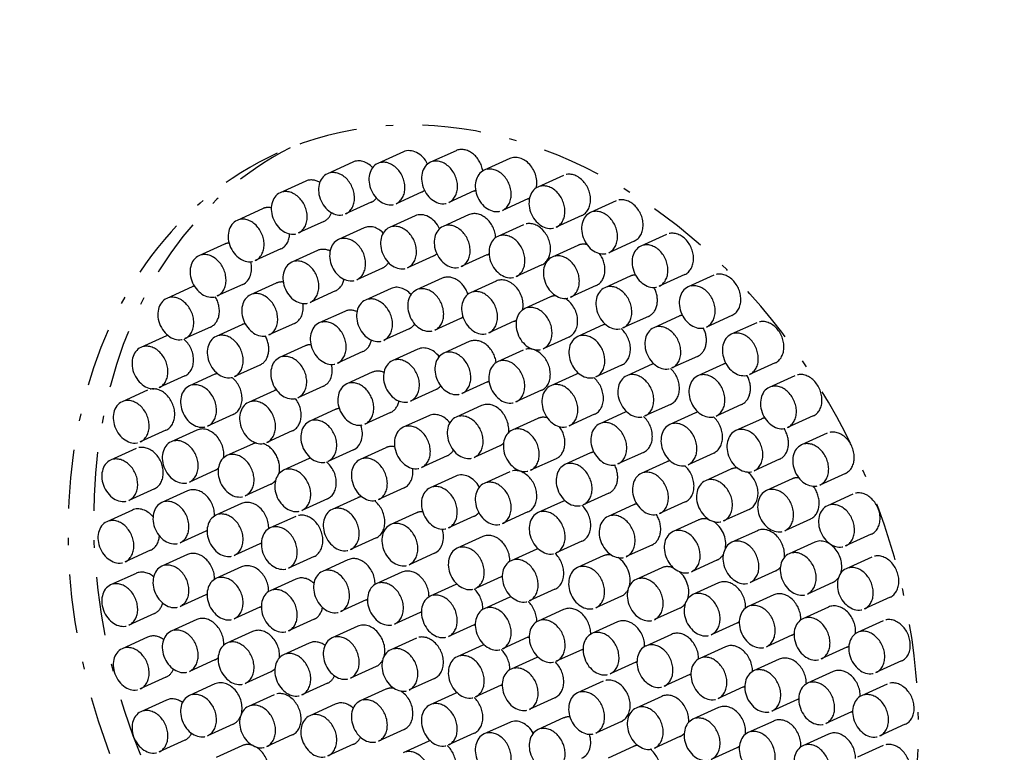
# Model space of a CAD drawing. Extents: x -4471 to 629, y 1975 to 5538.
# Tile 35 of 41: x -1056 to -989, y 4083 to 4133. Entities that reach past the tile are written whole.
import ezdxf

# ---------------------------------------------------------------- set-up
doc = ezdxf.new("R2010")
doc.units = 0
doc.header["$MEASUREMENT"] = 0
doc.linetypes.add('DASHDOT', pattern=[8.5, 4, -2, 0.5, -2])
doc.layers.get('0').update_dxf_attribs({"linetype": 'CONTINUOUS'})
doc.layers.add('LE_MIDDLE', color=7, linetype='CONTINUOUS')

msp = doc.modelspace()

# ---------------------------------------------------------------- linework, layer by layer
for p, q in [((-1029.589, 4123.797), (-1031.329, 4123.006)), ((-1026.011, 4123.876), (-1027.752, 4123.085)), ((-1022.36, 4123.337), (-1024.1, 4122.547)), ((-1033.019, 4123.101), (-1034.759, 4122.31)), ((-1018.709, 4122.192), (-1020.449, 4121.401)), ((-1036.232, 4121.804), (-1037.972, 4121.013)), ((-1028.347, 4121.065), (-1030.088, 4120.274)), ((-1024.77, 4121.145), (-1026.511, 4120.354)), ((-1031.777, 4120.37), (-1033.518, 4119.579)), ((-1021.119, 4120.606), (-1022.859, 4119.815)), ((-1015.131, 4120.464), (-1016.872, 4119.673)), ((-1039.162, 4119.931), (-1040.903, 4119.14)), ((-1028.8, 4119.445), (-1030.54, 4118.654)), ((-1025.153, 4119.517), (-1026.894, 4118.726)), ((-1017.467, 4119.461), (-1019.208, 4118.67)), ((-1034.99, 4119.073), (-1036.731, 4118.282)), ((-1021.427, 4118.842), (-1023.167, 4118.051)), ((-1032.261, 4118.627), (-1034.001, 4117.836)), ((-1011.702, 4118.187), (-1013.442, 4117.396)), ((-1041.751, 4117.521), (-1043.491, 4116.73)), ((-1017.727, 4117.438), (-1019.467, 4116.647)), ((-1013.89, 4117.733), (-1015.631, 4116.942)), ((-1037.921, 4117.2), (-1039.661, 4116.409)), ((-1035.437, 4117.087), (-1037.178, 4116.296)), ((-1027.559, 4116.713), (-1029.299, 4115.922)), ((-1023.912, 4116.786), (-1025.653, 4115.995)), ((-1020.185, 4116.11), (-1021.926, 4115.319)), ((-1031.02, 4115.896), (-1032.76, 4115.105)), ((-1014.16, 4115.347), (-1015.901, 4114.556)), ((-1010.46, 4115.456), (-1012.201, 4114.665)), ((-1008.489, 4115.408), (-1010.229, 4114.617)), ((-1040.509, 4114.79), (-1042.25, 4113.999)), ((-1038.237, 4114.87), (-1039.978, 4114.079)), ((-1026.954, 4115.201), (-1028.694, 4114.41)), ((-1023.288, 4115.009), (-1025.029, 4114.218)), ((-1016.486, 4114.707), (-1018.226, 4113.916)), ((-1043.945, 4114.623), (-1045.685, 4113.832)), ((-1034.196, 4114.356), (-1035.936, 4113.565)), ((-1030.431, 4114.507), (-1032.171, 4113.716)), ((-1019.585, 4113.937), (-1021.325, 4113.146)), ((-1033.578, 4112.954), (-1035.318, 4112.163)), ((-1012.919, 4112.616), (-1014.659, 4111.825)), ((-1010.829, 4112.629), (-1012.57, 4111.838)), ((-1007.247, 4112.677), (-1008.988, 4111.886)), ((-1040.581, 4112.039), (-1042.321, 4111.248)), ((-1036.996, 4112.139), (-1038.737, 4111.348)), ((-1025.713, 4112.47), (-1027.453, 4111.679)), ((-1022.047, 4112.277), (-1023.787, 4111.486)), ((-1015.995, 4112.029), (-1017.735, 4111.238)), ((-1005.558, 4112.184), (-1007.298, 4111.393)), ((-1045.699, 4111.295), (-1047.439, 4110.504)), ((-1042.703, 4111.891), (-1044.444, 4111.1)), ((-1029.19, 4111.776), (-1030.93, 4110.985)), ((-1036.266, 4110.606), (-1038.006, 4109.815)), ((-1025.107, 4110.896), (-1026.848, 4110.105)), ((-1018.344, 4111.205), (-1020.084, 4110.415)), ((-1032.337, 4110.223), (-1034.077, 4109.432)), ((-1028.603, 4110.382), (-1030.343, 4109.591)), ((-1021.439, 4110.318), (-1023.18, 4109.527)), ((-1039.34, 4109.308), (-1041.08, 4108.517)), ((-1014.754, 4109.298), (-1016.494, 4108.507)), ((-1012.666, 4109.365), (-1014.406, 4108.574)), ((-1009.588, 4109.897), (-1011.329, 4109.106)), ((-1007.83, 4109.361), (-1009.571, 4108.57)), ((-1004.317, 4109.453), (-1006.057, 4108.662)), ((-1042.4, 4108.676), (-1044.14, 4107.885)), ((-1031.706, 4108.81), (-1033.446, 4108.019)), ((-1017.829, 4108.686), (-1019.57, 4107.895)), ((-1044.458, 4108.564), (-1046.198, 4107.773)), ((-1023.866, 4108.165), (-1025.607, 4107.374)), ((-1002.969, 4108.581), (-1004.71, 4107.79)), ((-1046.978, 4107.605), (-1048.719, 4106.814)), ((-1038.384, 4107.559), (-1040.124, 4106.768)), ((-1035.024, 4107.875), (-1036.765, 4107.084)), ((-1027.361, 4107.651), (-1029.102, 4106.86)), ((-1020.198, 4107.587), (-1021.939, 4106.796)), ((-1011.425, 4106.634), (-1013.165, 4105.843)), ((-1006.589, 4106.629), (-1008.33, 4105.839)), ((-1041.159, 4105.944), (-1042.899, 4105.154)), ((-1034.221, 4106.278), (-1035.962, 4105.487)), ((-1030.464, 4106.079), (-1032.205, 4105.288)), ((-1024.269, 4106.553), (-1026.01, 4105.762)), ((-1016.588, 4105.955), (-1018.329, 4105.164)), ((-1014.504, 4106.102), (-1016.244, 4105.311)), ((-1009.734, 4106.052), (-1011.474, 4105.261)), ((-1027.858, 4105.863), (-1029.598, 4105.072)), ((-1020.451, 4105.672), (-1022.191, 4104.881)), ((-1005.249, 4105.637), (-1006.99, 4104.847)), ((-1001.728, 4105.849), (-1003.469, 4105.059)), ((-1045.737, 4104.874), (-1047.477, 4104.083)), ((-1043.643, 4104.877), (-1045.383, 4104.086)), ((-1037.143, 4104.828), (-1038.883, 4104.037)), ((-1000.776, 4104.671), (-1002.516, 4103.88)), ((-1039.846, 4103.937), (-1041.587, 4103.147)), ((-1047.756, 4103.629), (-1049.497, 4102.839)), ((-1032.98, 4103.547), (-1034.721, 4102.756)), ((-1030.784, 4103.686), (-1032.524, 4102.895)), ((-1023.028, 4103.821), (-1024.769, 4103.03)), ((-1016.862, 4103.328), (-1018.602, 4102.537)), ((-1013.263, 4103.371), (-1015.003, 4102.58)), ((-1008.492, 4103.321), (-1010.233, 4102.53)), ((-1035.992, 4102.945), (-1037.732, 4102.154)), ((-1026.617, 4103.131), (-1028.357, 4102.341)), ((-1019.209, 4102.941), (-1020.95, 4102.15)), ((-1011.672, 4102.728), (-1013.413, 4101.937)), ((-1004.008, 4102.906), (-1005.749, 4102.115)), ((-1042.401, 4102.145), (-1044.142, 4101.355)), ((-1022.36, 4102.049), (-1024.1, 4101.258)), ((-1007.318, 4102.227), (-1009.058, 4101.436)), ((-999.534, 4101.939), (-1001.275, 4101.149)), ((-1026.025, 4101.753), (-1027.766, 4100.962)), ((-1003.161, 4101.566), (-1004.901, 4100.775)), ((-1046.515, 4100.898), (-1048.256, 4100.107)), ((-1044.273, 4100.751), (-1046.013, 4099.96)), ((-1038.605, 4101.206), (-1040.346, 4100.415)), ((-1029.542, 4100.954), (-1031.283, 4100.163)), ((-1015.621, 4100.596), (-1017.361, 4099.806)), ((-1034.751, 4100.214), (-1036.491, 4099.423)), ((-1032.693, 4100.284), (-1034.433, 4099.493)), ((-1018.695, 4100.063), (-1020.435, 4099.272)), ((-1010.431, 4099.997), (-1012.172, 4099.206)), ((-999.021, 4100.534), (-1000.762, 4099.743)), ((-1048.018, 4099.448), (-1049.758, 4098.657)), ((-1040.593, 4099.89), (-1042.333, 4099.099)), ((-1028.709, 4099.254), (-1030.449, 4098.464)), ((-1021.119, 4099.317), (-1022.859, 4098.527)), ((-1013.937, 4099.802), (-1015.677, 4099.011)), ((-1006.077, 4099.496), (-1007.817, 4098.705)), ((-1036.906, 4099.021), (-1038.646, 4098.23)), ((-1024.784, 4099.022), (-1026.525, 4098.231)), ((-1009.512, 4098.776), (-1011.253, 4097.985)), ((-1001.919, 4098.835), (-1003.66, 4098.044)), ((-1043.032, 4098.02), (-1044.772, 4097.229)), ((-1005.519, 4098.046), (-1007.259, 4097.255)), ((-1031.452, 4097.553), (-1033.192, 4096.762)), ((-1024.193, 4097.643), (-1025.933, 4096.852)), ((-1017.453, 4097.332), (-1019.194, 4096.541)), ((-1001.624, 4097.263), (-1003.365, 4096.472)), ((-997.78, 4097.803), (-999.52, 4097.012)), ((-1046.776, 4096.717), (-1048.517, 4095.926)), ((-1039.352, 4097.159), (-1041.092, 4096.368)), ((-1020.527, 4096.798), (-1022.268, 4096.007)), ((-1012.695, 4097.071), (-1014.436, 4096.28)), ((-1044.273, 4096.418), (-1046.013, 4095.627)), ((-1035.665, 4096.29), (-1037.405, 4095.499)), ((-1033.356, 4096.068), (-1035.097, 4095.277)), ((-1027.467, 4096.523), (-1029.208, 4095.732)), ((-1016.011, 4096.327), (-1017.752, 4095.536)), ((-1008.271, 4096.045), (-1010.011, 4095.254)), ((-997.742, 4096.255), (-999.482, 4095.464)), ((-1040.593, 4095.583), (-1042.333, 4094.792)), ((-1029.691, 4095.223), (-1031.431, 4094.432)), ((-1012.027, 4095.52), (-1013.768, 4094.729)), ((-1004.277, 4095.315), (-1006.018, 4094.524)), ((-1047.756, 4095.146), (-1049.497, 4094.355)), ((-1036.906, 4094.752), (-1038.646, 4093.961)), ((-1022.952, 4094.912), (-1024.692, 4094.121)), ((-1026.025, 4094.378), (-1027.766, 4093.587)), ((-1019.286, 4094.067), (-1021.027, 4093.276)), ((-1008.159, 4094.495), (-1009.9, 4093.704)), ((-1000.383, 4094.532), (-1002.123, 4093.741)), ((-1043.032, 4093.687), (-1044.772, 4092.896)), ((-1032.115, 4093.337), (-1033.855, 4092.546)), ((-1022.36, 4093.533), (-1024.1, 4092.742)), ((-1014.77, 4093.596), (-1016.511, 4092.805)), ((-1004.408, 4093.68), (-1006.149, 4092.889)), ((-996.501, 4093.524), (-998.241, 4092.733)), ((-1039.352, 4092.852), (-1041.092, 4092.061)), ((-1018.695, 4092.688), (-1020.435, 4091.897)), ((-1010.786, 4092.789), (-1012.526, 4091.998)), ((-1000.684, 4092.854), (-1002.425, 4092.063)), ((-1046.515, 4092.415), (-1048.256, 4091.624)), ((-1043.643, 4092.002), (-1045.383, 4091.211)), ((-1035.665, 4092.021), (-1037.405, 4091.23)), ((-1028.45, 4092.492), (-1030.19, 4091.701)), ((-996.964, 4091.92), (-998.704, 4091.129)), ((-1039.846, 4091.191), (-1041.587, 4090.4)), ((-1032.693, 4091.547), (-1034.433, 4090.756)), ((-1024.784, 4091.647), (-1026.525, 4090.856)), ((-1015.029, 4091.843), (-1016.77, 4091.052)), ((-1006.918, 4091.764), (-1008.658, 4090.973)), ((-1046.978, 4090.812), (-1048.719, 4090.021)), ((-1028.709, 4090.739), (-1030.449, 4089.948)), ((-1021.119, 4090.802), (-1022.859, 4090.011)), ((-1011.364, 4090.998), (-1013.104, 4090.207)), ((-1003.167, 4090.949), (-1004.908, 4090.158)), ((-1035.992, 4090.406), (-1037.732, 4089.615)), ((-1024.193, 4090.268), (-1025.933, 4089.477)), ((-1017.453, 4089.957), (-1019.194, 4089.166)), ((-1007.699, 4090.153), (-1009.439, 4089.362)), ((-999.443, 4090.122), (-1001.183, 4089.331)), ((-1042.401, 4089.271), (-1044.142, 4088.48)), ((-1020.527, 4089.423), (-1022.268, 4088.632)), ((-1004.033, 4089.308), (-1005.774, 4088.517)), ((-995.723, 4089.189), (-997.463, 4088.398)), ((-1031.452, 4088.815), (-1033.192, 4088.024)), ((-1013.788, 4089.112), (-1015.529, 4088.321)), ((-1045.737, 4088.08), (-1047.477, 4087.29)), ((-1038.605, 4088.46), (-1040.346, 4087.669)), ((-1027.467, 4088.008), (-1029.208, 4087.217)), ((-1010.123, 4088.267), (-1011.863, 4087.476)), ((-1000.368, 4088.463), (-1002.108, 4087.672)), ((-1042.4, 4087.63), (-1044.14, 4086.839)), ((-1034.751, 4087.675), (-1036.491, 4086.884)), ((-1030.784, 4087.265), (-1032.524, 4086.474)), ((-1022.952, 4087.537), (-1024.692, 4086.746)), ((-1016.011, 4087.812), (-1017.752, 4087.021)), ((-1006.457, 4087.422), (-1008.198, 4086.631)), ((-996.703, 4087.618), (-998.443, 4086.827)), ((-1045.699, 4086.532), (-1047.439, 4085.742)), ((-1038.384, 4086.896), (-1040.124, 4086.105)), ((-1026.025, 4087.004), (-1027.766, 4086.213)), ((-1019.286, 4086.692), (-1021.027, 4085.901)), ((-1012.027, 4086.782), (-1013.768, 4085.991)), ((-1002.792, 4086.577), (-1004.532, 4085.786)), ((-1034.221, 4086.257), (-1035.962, 4085.466)), ((-1008.159, 4086.024), (-1009.9, 4085.233)), ((-1018.695, 4085.314), (-1020.435, 4084.523)), ((-999.127, 4085.732), (-1000.867, 4084.941)), ((-1041.159, 4084.899), (-1042.899, 4084.108)), ((-1029.542, 4084.533), (-1031.283, 4083.742)), ((-1022.36, 4085.018), (-1024.1, 4084.227)), ((-1014.77, 4085.081), (-1016.511, 4084.29)), ((-1004.408, 4085.109), (-1006.149, 4084.318)), ((-995.461, 4084.887), (-997.202, 4084.096)), ((-1037.143, 4084.165), (-1038.883, 4083.374)), ((-1024.784, 4084.272), (-1026.525, 4083.481)), ((-1010.786, 4084.051), (-1012.526, 4083.26)), ((-1000.684, 4084.219), (-1002.425, 4083.428)), ((-1044.458, 4083.801), (-1046.198, 4083.01)), ((-1040.581, 4083.428), (-1042.321, 4082.637)), ((-1032.98, 4083.526), (-1034.721, 4082.735)), ((-1027.858, 4083.739), (-1029.598, 4082.948)), ((-1013.937, 4083.381), (-1015.677, 4082.59)), ((-1006.918, 4083.293), (-1008.658, 4082.502)), ((-996.964, 4083.437), (-998.704, 4082.646))]:
    msp.add_line(p, q)
for centre, start_param, end_param in [((-2207.526, 3687.637), 0.503466, 2.534813), ((-2207.526, 3668.714), 0.504763, 2.533775)]:
    msp.add_ellipse(centre, major_axis=(2040, 0), ratio=0.323677, start_param=start_param, end_param=end_param)
at = {"layer": 'LE_MIDDLE', "linetype": 'DASHDOT'}
for centre, major_axis, start_param, end_param in [((-1023.48, 4091.377), (14.688, -32.319), 6.283185, 9.424778), ((-1021.739, 4092.168), (14.688, -32.319), 3.176537, 6.248241), ((-1028.968, 4122.431), (0.621, -1.366), 1.613535, 3.141593), ((-1025.391, 4122.51), (0.621, -1.366), 1.226202, 3.141593), ((-1023.48, 4091.377), (14.688, -32.319), 3.141593, 6.283185), ((-1027.131, 4121.719), (0.621, -1.366), 6.283185, 9.424778), ((-1021.739, 4121.972), (0.621, -1.366), 0.784455, 3.141593), ((-1032.398, 4121.736), (0.621, -1.366), 1.98325, 3.141593), ((-1030.708, 4121.64), (0.621, -1.366), 3.141593, 6.283185), ((-1030.708, 4121.64), (0.621, -1.366), 6.283185, 9.424778), ((-1027.131, 4121.719), (0.621, -1.366), 3.141593, 6.283185), ((-1023.48, 4121.181), (0.621, -1.366), 6.283185, 9.424778), ((-1034.138, 4120.945), (0.621, -1.366), 3.141593, 6.283185), ((-1034.138, 4120.945), (0.621, -1.366), 6.283185, 9.424778), ((-1023.48, 4121.181), (0.621, -1.366), 3.141593, 6.283185), ((-1018.088, 4120.827), (0.621, -1.366), 6.283185, 9.424778), ((-1035.611, 4120.438), (0.621, -1.366), 2.330712, 3.141593), ((-1019.828, 4120.036), (0.621, -1.366), 3.141593, 6.283185), ((-1019.828, 4120.036), (0.621, -1.366), 6.283185, 9.424778), ((-1037.351, 4119.647), (0.621, -1.366), 3.141593, 6.283185), ((-1037.351, 4119.647), (0.621, -1.366), 0, 3.141593), ((-1032.398, 4121.736), (0.621, -1.366), 6.283185, 6.67324), ((-1028.968, 4122.431), (0.621, -1.366), 6.283185, 6.477086), ((-1025.391, 4122.51), (0.621, -1.366), 0, 0.088146), ((-1021.739, 4121.972), (0.621, -1.366), 0, 0.105856), ((-1014.511, 4119.098), (0.621, -1.366), 0, 3.141593), ((-1038.542, 4118.566), (0.621, -1.366), 2.633671, 3.141593), ((-1040.282, 4117.775), (0.621, -1.366), 6.283185, 9.424778), ((-1035.611, 4120.438), (0.621, -1.366), 6.283185, 6.946885), ((-1028.179, 4118.079), (0.621, -1.366), 1.578696, 3.141593), ((-1024.533, 4118.151), (0.621, -1.366), 1.105778, 3.141593), ((-1016.251, 4118.307), (0.621, -1.366), 3.141593, 6.283185), ((-1016.251, 4118.307), (0.621, -1.366), 6.283185, 9.424778), ((-1040.282, 4117.775), (0.621, -1.366), 3.141593, 6.283185), ((-1031.64, 4117.261), (0.621, -1.366), 2.013999, 3.141593), ((-1029.92, 4117.288), (0.621, -1.366), 3.141593, 6.283185), ((-1029.92, 4117.288), (0.621, -1.366), 6.283185, 9.424778), ((-1026.273, 4117.36), (0.621, -1.366), 3.141593, 6.283185), ((-1026.273, 4117.36), (0.621, -1.366), 6.283185, 9.424778), ((-1020.806, 4117.476), (0.621, -1.366), 6.283185, 9.424778), ((-1038.542, 4118.566), (0.621, -1.366), 6.283185, 7.277078), ((-1033.381, 4116.47), (0.621, -1.366), 0, 3.141593), ((-1022.546, 4116.685), (0.621, -1.366), 3.141593, 6.283185), ((-1022.546, 4116.685), (0.621, -1.366), 0, 3.141593), ((-1011.081, 4116.821), (0.621, -1.366), 0, 3.141593), ((-1041.13, 4116.155), (0.621, -1.366), 2.867562, 3.141593), ((-1033.381, 4116.47), (0.621, -1.366), 3.141593, 6.283185), ((-1017.106, 4116.073), (0.621, -1.366), 2.609885, 3.141593), ((-1012.821, 4116.03), (0.621, -1.366), 3.141593, 6.283185), ((-1012.821, 4116.03), (0.621, -1.366), 6.283185, 9.424778), ((-1042.87, 4115.365), (0.621, -1.366), 3.141593, 6.283185), ((-1042.87, 4115.365), (0.621, -1.366), 0, 3.141593), ((-1034.817, 4115.722), (0.621, -1.366), 2.407872, 3.141593), ((-1028.179, 4118.079), (0.621, -1.366), 6.283185, 6.529535), ((-1024.533, 4118.151), (0.621, -1.366), 0, 0.146301), ((-1018.847, 4115.282), (0.621, -1.366), 3.141593, 6.283185), ((-1018.847, 4115.282), (0.621, -1.366), 6.283185, 9.424778), ((-1017.106, 4116.073), (0.621, -1.366), 0, 1.832301), ((-1041.13, 4116.155), (0.621, -1.366), 0, 1.35527), ((-1036.557, 4114.931), (0.621, -1.366), 3.141593, 6.283185), ((-1036.557, 4114.931), (0.621, -1.366), 0, 3.141593), ((-1031.64, 4117.261), (0.621, -1.366), 6.283185, 6.762687), ((-1026.333, 4113.836), (0.621, -1.366), 1.427018, 3.141593), ((-1013.54, 4113.982), (0.621, -1.366), 2.833564, 3.141593), ((-1007.868, 4114.043), (0.621, -1.366), 0, 3.141593), ((-1043.324, 4113.257), (0.621, -1.366), 3.016701, 3.141593), ((-1037.617, 4113.504), (0.621, -1.366), 2.724675, 3.141593), ((-1034.817, 4115.722), (0.621, -1.366), 6.283185, 7.10024), ((-1029.81, 4113.141), (0.621, -1.366), 1.956133, 3.141593), ((-1028.073, 4113.045), (0.621, -1.366), 6.283185, 9.424778), ((-1022.668, 4113.643), (0.621, -1.366), 0.818594, 3.141593), ((-1015.28, 4113.191), (0.621, -1.366), 6.283185, 9.424778), ((-1009.608, 4113.252), (0.621, -1.366), 6.283185, 9.424778), ((-1045.064, 4112.466), (0.621, -1.366), 6.283185, 9.424778), ((-1039.357, 4112.714), (0.621, -1.366), 3.141593, 6.283185), ((-1039.357, 4112.714), (0.621, -1.366), 0, 3.141593), ((-1031.551, 4112.35), (0.621, -1.366), 6.283185, 9.424778), ((-1028.073, 4113.045), (0.621, -1.366), 3.141593, 6.283185), ((-1024.408, 4112.852), (0.621, -1.366), 3.141593, 6.283185), ((-1024.408, 4112.852), (0.621, -1.366), 6.283185, 9.424778), ((-1018.964, 4112.571), (0.621, -1.366), 2.821578, 3.141593), ((-1015.28, 4113.191), (0.621, -1.366), 3.141593, 6.283185), ((-1013.54, 4113.982), (0.621, -1.366), 6.283185, 7.946606), ((-1009.608, 4113.252), (0.621, -1.366), 3.141593, 6.283185), ((-1045.064, 4112.466), (0.621, -1.366), 3.141593, 6.283185), ((-1043.324, 4113.257), (0.621, -1.366), 6.283185, 8.016569), ((-1037.617, 4113.504), (0.621, -1.366), 6.283185, 7.506005), ((-1031.551, 4112.35), (0.621, -1.366), 3.141593, 6.283185), ((-1020.705, 4111.78), (0.621, -1.366), 6.283185, 9.424778), ((-1018.964, 4112.571), (0.621, -1.366), 6.283185, 8.579386), ((-1032.957, 4111.588), (0.621, -1.366), 2.432386, 3.141593), ((-1020.705, 4111.78), (0.621, -1.366), 3.141593, 6.283185), ((-1010.209, 4111.263), (0.621, -1.366), 2.9541, 3.141593), ((-1039.96, 4110.673), (0.621, -1.366), 2.930619, 3.141593), ((-1034.698, 4110.797), (0.621, -1.366), 3.141593, 6.283185), ((-1034.698, 4110.797), (0.621, -1.366), 6.283185, 9.424778), ((-1029.81, 4113.141), (0.621, -1.366), 6.283185, 6.702005), ((-1026.333, 4113.836), (0.621, -1.366), 6.283185, 6.45837), ((-1022.668, 4113.643), (0.621, -1.366), 6.283185, 6.432791), ((-1015.374, 4110.664), (0.621, -1.366), 3.01973, 3.141593), ((-1011.949, 4110.472), (0.621, -1.366), 0, 3.141593), ((-1004.937, 4110.819), (0.621, -1.366), 0, 3.141593), ((-1045.078, 4109.929), (0.621, -1.366), 3.064973, 3.141593), ((-1041.701, 4109.883), (0.621, -1.366), 0, 3.141593), ((-1039.96, 4110.673), (0.621, -1.366), 6.283185, 7.948173), ((-1017.115, 4109.873), (0.621, -1.366), 6.283185, 9.424778), ((-1015.374, 4110.664), (0.621, -1.366), 0, 2.111738), ((-1011.949, 4110.472), (0.621, -1.366), 3.141593, 6.283185), ((-1010.209, 4111.263), (0.621, -1.366), 6.283185, 7.912969), ((-1006.678, 4110.028), (0.621, -1.366), 3.141593, 6.283185), ((-1006.678, 4110.028), (0.621, -1.366), 6.283185, 9.424778), ((-1046.819, 4109.138), (0.621, -1.366), 6.283185, 9.424778), ((-1045.078, 4109.929), (0.621, -1.366), 6.283185, 8.422969), ((-1041.701, 4109.883), (0.621, -1.366), 3.141593, 6.283185), ((-1035.645, 4109.24), (0.621, -1.366), 2.797777, 3.141593), ((-1032.957, 4111.588), (0.621, -1.366), 6.283185, 7.100361), ((-1024.487, 4109.53), (0.621, -1.366), 1.19501, 3.141593), ((-1017.115, 4109.873), (0.621, -1.366), 3.141593, 6.283185), ((-1046.819, 4109.138), (0.621, -1.366), 3.141593, 6.283185), ((-1037.385, 4108.449), (0.621, -1.366), 6.283185, 9.424778), ((-1027.982, 4109.017), (0.621, -1.366), 1.8679, 3.141593), ((-1026.227, 4108.739), (0.621, -1.366), 3.141593, 6.283185), ((-1026.227, 4108.739), (0.621, -1.366), 0, 3.141593), ((-1020.819, 4108.953), (0.621, -1.366), 6.283185, 9.424778), ((-1037.385, 4108.449), (0.621, -1.366), 3.141593, 6.283185), ((-1035.645, 4109.24), (0.621, -1.366), 0, 1.310217), ((-1029.722, 4108.226), (0.621, -1.366), 3.141593, 6.283185), ((-1029.722, 4108.226), (0.621, -1.366), 6.283185, 9.424778), ((-1022.559, 4108.162), (0.621, -1.366), 3.141593, 6.283185), ((-1022.559, 4108.162), (0.621, -1.366), 6.283185, 9.424778), ((-1012.045, 4107.999), (0.621, -1.366), 3.059427, 3.141593), ((-1007.21, 4107.995), (0.621, -1.366), 2.989647, 3.141593), ((-1041.779, 4107.31), (0.621, -1.366), 2.993118, 3.141593), ((-1031.085, 4107.445), (0.621, -1.366), 2.468916, 3.141593), ((-1017.209, 4107.321), (0.621, -1.366), 2.999617, 3.141593), ((-1013.786, 4107.208), (0.621, -1.366), 6.283185, 9.424778), ((-1012.045, 4107.999), (0.621, -1.366), 0, 2.068788), ((-1008.95, 4107.204), (0.621, -1.366), 6.283185, 9.424778), ((-1007.21, 4107.995), (0.621, -1.366), 0, 1.669439), ((-1002.349, 4107.215), (0.621, -1.366), 0, 3.141593), ((-1043.52, 4106.519), (0.621, -1.366), 0, 3.141593), ((-1041.779, 4107.31), (0.621, -1.366), 0, 2.153856), ((-1032.825, 4106.654), (0.621, -1.366), 3.141593, 6.283185), ((-1032.825, 4106.654), (0.621, -1.366), 6.283185, 9.424778), ((-1024.487, 4109.53), (0.621, -1.366), 0, 0.098133), ((-1018.949, 4106.53), (0.621, -1.366), 0, 3.141593), ((-1017.209, 4107.321), (0.621, -1.366), 6.283185, 8.416394), ((-1013.786, 4107.208), (0.621, -1.366), 3.141593, 6.283185), ((-1008.95, 4107.204), (0.621, -1.366), 3.141593, 6.283185), ((-1004.089, 4106.424), (0.621, -1.366), 6.283185, 9.424778), ((-1046.358, 4106.24), (0.621, -1.366), 0, 3.141593), ((-1043.52, 4106.519), (0.621, -1.366), 3.141593, 6.283185), ((-1037.763, 4106.193), (0.621, -1.366), 2.997262, 3.141593), ((-1027.982, 4109.017), (0.621, -1.366), 6.283185, 6.615798), ((-1018.949, 4106.53), (0.621, -1.366), 3.141593, 6.283185), ((-1004.089, 4106.424), (0.621, -1.366), 3.141593, 6.283185), ((-1048.098, 4105.449), (0.621, -1.366), 3.141593, 6.283185), ((-1048.098, 4105.449), (0.621, -1.366), 6.283185, 9.424778), ((-1039.504, 4105.402), (0.621, -1.366), 3.141593, 6.283185), ((-1039.504, 4105.402), (0.621, -1.366), 0, 3.141593), ((-1037.763, 4106.193), (0.621, -1.366), 6.283185, 8.133066), ((-1031.085, 4107.445), (0.621, -1.366), 6.283185, 7.100956), ((-1023.649, 4105.187), (0.621, -1.366), 0.901248, 3.141593), ((-1033.601, 4104.913), (0.621, -1.366), 2.897211, 3.141593), ((-1027.237, 4104.497), (0.621, -1.366), 1.888077, 3.141593), ((-1025.389, 4104.396), (0.621, -1.366), 6.283185, 9.424778), ((-1013.883, 4104.736), (0.621, -1.366), 3.058659, 3.141593), ((-1009.113, 4104.687), (0.621, -1.366), 2.980039, 3.141593), ((-1035.341, 4104.122), (0.621, -1.366), 3.141593, 6.283185), ((-1035.341, 4104.122), (0.621, -1.366), 0, 3.141593), ((-1028.978, 4103.706), (0.621, -1.366), 6.283185, 9.424778), ((-1025.389, 4104.396), (0.621, -1.366), 3.141593, 6.283185), ((-1019.83, 4104.307), (0.621, -1.366), 2.592536, 3.141593), ((-1015.624, 4103.945), (0.621, -1.366), 3.141593, 6.283185), ((-1015.624, 4103.945), (0.621, -1.366), 6.283185, 9.424778), ((-1013.883, 4104.736), (0.621, -1.366), 6.283185, 8.351068), ((-1010.853, 4103.896), (0.621, -1.366), 3.141593, 6.283185), ((-1010.853, 4103.896), (0.621, -1.366), 0, 3.141593), ((-1009.113, 4104.687), (0.621, -1.366), 6.283185, 8.373049), ((-1004.629, 4104.272), (0.621, -1.366), 2.928401, 3.141593), ((-1043.022, 4103.511), (0.621, -1.366), 0.869287, 3.141593), ((-1033.601, 4104.913), (0.621, -1.366), 0, 1.44304), ((-1028.978, 4103.706), (0.621, -1.366), 3.141593, 6.283185), ((-1021.57, 4103.516), (0.621, -1.366), 3.141593, 6.283185), ((-1021.57, 4103.516), (0.621, -1.366), 6.283185, 9.424778), ((-1019.83, 4104.307), (0.621, -1.366), 0, 1.826867), ((-1006.369, 4103.481), (0.621, -1.366), 3.141593, 6.283185), ((-1006.369, 4103.481), (0.621, -1.366), 6.283185, 9.424778), ((-1004.629, 4104.272), (0.621, -1.366), 6.283185, 8.035065), ((-1000.155, 4103.305), (0.621, -1.366), 0, 3.141593), ((-1044.762, 4102.72), (0.621, -1.366), 3.141593, 6.283185), ((-1044.762, 4102.72), (0.621, -1.366), 6.283185, 9.424778), ((-1039.226, 4102.572), (0.621, -1.366), 2.919394, 3.141593), ((-1039.226, 4102.572), (0.621, -1.366), 0.761747, 2.53066), ((-1023.649, 4105.187), (0.621, -1.366), 0, 0.257462), ((-1001.895, 4102.514), (0.621, -1.366), 6.283185, 9.424778), ((-1047.136, 4102.264), (0.621, -1.366), 0, 3.141593), ((-1040.966, 4101.781), (0.621, -1.366), 6.283185, 9.424778), ((-1030.163, 4102.32), (0.621, -1.366), 2.624428, 3.141593), ((-1027.237, 4104.497), (0.621, -1.366), 6.283185, 6.771666), ((-1016.241, 4101.962), (0.621, -1.366), 2.942717, 3.141593), ((-1001.895, 4102.514), (0.621, -1.366), 3.141593, 6.283185), ((-1048.876, 4101.473), (0.621, -1.366), 3.141593, 6.283185), ((-1048.876, 4101.473), (0.621, -1.366), 0, 3.141593), ((-1040.966, 4101.781), (0.621, -1.366), 3.141593, 6.283185), ((-1035.371, 4101.58), (0.621, -1.366), 3.050534, 3.141593), ((-1035.371, 4101.58), (0.621, -1.366), 6.283185, 8.422792), ((-1031.903, 4101.529), (0.621, -1.366), 3.141593, 6.283185), ((-1031.903, 4101.529), (0.621, -1.366), 0, 3.141593), ((-1017.982, 4101.171), (0.621, -1.366), 6.283185, 9.424778), ((-1011.052, 4101.362), (0.621, -1.366), 2.941609, 3.141593), ((-1043.022, 4103.511), (0.621, -1.366), 0, 0.238178), ((-1037.112, 4100.789), (0.621, -1.366), 3.141593, 6.283185), ((-1037.112, 4100.789), (0.621, -1.366), 6.283185, 9.424778), ((-1030.163, 4102.32), (0.621, -1.366), 6.283185, 7.491281), ((-1025.405, 4100.387), (0.621, -1.366), 1.67835, 3.141593), ((-1021.739, 4100.683), (0.621, -1.366), 0, 3.141593), ((-1017.982, 4101.171), (0.621, -1.366), 3.141593, 6.283185), ((-1016.241, 4101.962), (0.621, -1.366), 6.283185, 7.907095), ((-1012.792, 4100.571), (0.621, -1.366), 3.141593, 6.283185), ((-1012.792, 4100.571), (0.621, -1.366), 6.283185, 9.424778), ((-1011.052, 4101.362), (0.621, -1.366), 0, 2.097714), ((-1006.697, 4100.862), (0.621, -1.366), 2.755782, 3.141593), ((-1006.697, 4100.862), (0.621, -1.366), 0, 2.180647), ((-1039.226, 4102.572), (0.621, -1.366), 0, 0.343257), ((-1023.48, 4099.892), (0.621, -1.366), 3.141593, 6.283185), ((-1023.48, 4099.892), (0.621, -1.366), 6.283185, 9.424778), ((-1008.438, 4100.071), (0.621, -1.366), 3.141593, 6.283185), ((-1008.438, 4100.071), (0.621, -1.366), 6.283185, 9.424778), ((-1002.54, 4100.2), (0.621, -1.366), 2.748966, 3.141593), ((-1043.652, 4099.386), (0.621, -1.366), 0.997542, 3.141593), ((-1027.145, 4099.596), (0.621, -1.366), 3.141593, 6.283185), ((-1027.145, 4099.596), (0.621, -1.366), 6.283185, 9.424778), ((-1004.28, 4099.409), (0.621, -1.366), 3.141593, 6.283185), ((-1004.28, 4099.409), (0.621, -1.366), 6.283185, 9.424778), ((-1002.54, 4100.2), (0.621, -1.366), 0, 1.878192), ((-998.401, 4099.168), (0.621, -1.366), 6.283185, 9.424778), ((-1045.393, 4098.595), (0.621, -1.366), 3.141593, 6.283185), ((-1045.393, 4098.595), (0.621, -1.366), 6.283185, 9.424778), ((-1039.972, 4098.525), (0.621, -1.366), 0.988626, 3.141593), ((-1032.072, 4098.918), (0.621, -1.366), 2.894457, 3.141593), ((-1032.072, 4098.918), (0.621, -1.366), 6.283185, 8.458355), ((-1018.074, 4098.697), (0.621, -1.366), 3.061091, 3.141593), ((-1000.141, 4098.377), (0.621, -1.366), 6.283185, 9.424778), ((-1047.397, 4098.083), (0.621, -1.366), 1.909733, 3.141593), ((-1041.713, 4097.734), (0.621, -1.366), 6.283185, 9.424778), ((-1036.285, 4097.655), (0.621, -1.366), 0, 3.141593), ((-1033.813, 4098.127), (0.621, -1.366), 3.141593, 6.283185), ((-1033.813, 4098.127), (0.621, -1.366), 0, 3.141593), ((-1028.088, 4097.889), (0.621, -1.366), 2.767316, 3.141593), ((-1025.405, 4100.387), (0.621, -1.366), 0, 0.351781), ((-1019.814, 4097.906), (0.621, -1.366), 3.141593, 6.283185), ((-1019.814, 4097.906), (0.621, -1.366), 0, 3.141593), ((-1018.074, 4098.697), (0.621, -1.366), 6.283185, 8.353808), ((-1015.056, 4097.645), (0.621, -1.366), 6.283185, 9.424778), ((-1013.316, 4098.436), (0.621, -1.366), 2.949175, 3.141593), ((-1000.141, 4098.377), (0.621, -1.366), 3.141593, 6.283185), ((-1049.137, 4097.292), (0.621, -1.366), 3.141593, 6.283185), ((-1049.137, 4097.292), (0.621, -1.366), 0, 3.141593), ((-1041.713, 4097.734), (0.621, -1.366), 3.141593, 6.283185), ((-1029.828, 4097.098), (0.621, -1.366), 6.283185, 9.424778), ((-1015.056, 4097.645), (0.621, -1.366), 3.141593, 6.283185), ((-1013.316, 4098.436), (0.621, -1.366), 6.283185, 8.02465), ((-1008.892, 4097.41), (0.621, -1.366), 2.550662, 3.141593), ((-1008.892, 4097.41), (0.621, -1.366), 0.831997, 2.290226), ((-1043.652, 4099.386), (0.621, -1.366), 6.283185, 6.379548), ((-1038.026, 4096.865), (0.621, -1.366), 3.141593, 6.283185), ((-1038.026, 4096.865), (0.621, -1.366), 6.283185, 9.424778), ((-1029.828, 4097.098), (0.621, -1.366), 3.141593, 6.283185), ((-1028.088, 4097.889), (0.621, -1.366), 0, 1.415616), ((-1010.632, 4096.62), (0.621, -1.366), 3.141593, 6.283185), ((-1010.632, 4096.62), (0.621, -1.366), 0, 3.141593), ((-1004.898, 4096.68), (0.621, -1.366), 0.916543, 3.141593), ((-1047.397, 4098.083), (0.621, -1.366), 6.283185, 7.242177), ((-1023.572, 4096.277), (0.621, -1.366), 1.015614, 3.141593), ((-1006.638, 4095.889), (0.621, -1.366), 3.141593, 6.283185), ((-1006.638, 4095.889), (0.621, -1.366), 6.283185, 9.424778), ((-1001.004, 4095.898), (0.621, -1.366), 0.69661, 3.141593), ((-1043.652, 4095.053), (0.621, -1.366), 1.015933, 3.141593), ((-1039.972, 4098.525), (0.621, -1.366), 6.283185, 6.386926), ((-1025.313, 4095.486), (0.621, -1.366), 3.141593, 6.283185), ((-1025.313, 4095.486), (0.621, -1.366), 0, 3.141593), ((-1019.907, 4095.432), (0.621, -1.366), 3.061091, 3.141593), ((-1002.744, 4095.107), (0.621, -1.366), 6.283185, 9.424778), ((-1045.393, 4094.262), (0.621, -1.366), 6.283185, 9.424778), ((-1032.736, 4094.703), (0.621, -1.366), 1.015614, 3.141593), ((-1021.647, 4094.641), (0.621, -1.366), 3.141593, 6.283185), ((-1021.647, 4094.641), (0.621, -1.366), 6.283185, 9.424778), ((-1019.907, 4095.432), (0.621, -1.366), 6.283185, 8.353808), ((-1015.391, 4094.962), (0.621, -1.366), 2.658241, 3.141593), ((-1015.391, 4094.962), (0.621, -1.366), 0.752842, 2.279675), ((-1008.892, 4097.41), (0.621, -1.366), 6.283185, 6.796263), ((-1002.744, 4095.107), (0.621, -1.366), 3.141593, 6.283185), ((-997.121, 4094.889), (0.621, -1.366), 6.283185, 9.424778), ((-1047.136, 4093.781), (0.621, -1.366), 2.128234, 3.141593), ((-1045.393, 4094.262), (0.621, -1.366), 3.141593, 6.283185), ((-1039.972, 4094.217), (0.621, -1.366), 1.016424, 3.141593), ((-1034.476, 4093.912), (0.621, -1.366), 3.141593, 6.283185), ((-1034.476, 4093.912), (0.621, -1.366), 6.283185, 9.424778), ((-1029.07, 4093.858), (0.621, -1.366), 1.015614, 3.141593), ((-1017.131, 4094.171), (0.621, -1.366), 3.141593, 6.283185), ((-1017.131, 4094.171), (0.621, -1.366), 6.283185, 9.424778), ((-1011.407, 4094.154), (0.621, -1.366), 2.46044, 3.141593), ((-1011.407, 4094.154), (0.621, -1.366), 0.701052, 2.101091), ((-1004.898, 4096.68), (0.621, -1.366), 6.283185, 6.629741), ((-998.862, 4094.098), (0.621, -1.366), 3.141593, 6.283185), ((-998.862, 4094.098), (0.621, -1.366), 0, 3.141593), ((-1048.876, 4092.99), (0.621, -1.366), 6.283185, 9.424778), ((-1041.713, 4093.426), (0.621, -1.366), 3.141593, 6.283185), ((-1041.713, 4093.426), (0.621, -1.366), 6.283185, 9.424778), ((-1036.285, 4093.386), (0.621, -1.366), 2.083619, 3.141593), ((-1030.811, 4093.067), (0.621, -1.366), 6.283185, 9.424778), ((-1023.572, 4096.277), (0.621, -1.366), 0, 0.080765), ((-1013.147, 4093.363), (0.621, -1.366), 3.141593, 6.283185), ((-1013.147, 4093.363), (0.621, -1.366), 0, 3.141593), ((-1007.539, 4093.129), (0.621, -1.366), 0.996236, 3.141593), ((-1001.004, 4095.898), (0.621, -1.366), 0, 0.412721), ((-1048.876, 4092.99), (0.621, -1.366), 3.141593, 6.283185), ((-1038.026, 4092.595), (0.621, -1.366), 3.141593, 6.283185), ((-1038.026, 4092.595), (0.621, -1.366), 6.283185, 9.424778), ((-1030.811, 4093.067), (0.621, -1.366), 3.141593, 6.283185), ((-1025.405, 4093.013), (0.621, -1.366), 3.061091, 3.141593), ((-1025.405, 4093.013), (0.621, -1.366), 1.015614, 2.070622), ((-1015.391, 4094.962), (0.621, -1.366), 0, 0.536778), ((-1009.279, 4092.338), (0.621, -1.366), 6.283185, 9.424778), ((-1043.652, 4095.053), (0.621, -1.366), 6.283185, 6.378837), ((-1032.736, 4094.703), (0.621, -1.366), 6.283185, 6.36395), ((-1027.145, 4092.222), (0.621, -1.366), 3.141593, 6.283185), ((-1027.145, 4092.222), (0.621, -1.366), 6.283185, 9.424778), ((-1021.739, 4092.168), (0.621, -1.366), 3.061091, 3.141593), ((-1021.739, 4092.168), (0.621, -1.366), 1.015614, 2.070622), ((-1009.279, 4092.338), (0.621, -1.366), 3.141593, 6.283185), ((-1003.788, 4092.315), (0.621, -1.366), 1.001704, 3.141593), ((-1047.136, 4093.781), (0.621, -1.366), 6.283185, 7.053378), ((-1039.972, 4094.217), (0.621, -1.366), 6.283185, 6.3857), ((-1036.285, 4093.386), (0.621, -1.366), 6.283185, 7.118579), ((-1029.07, 4093.858), (0.621, -1.366), 6.283185, 6.36395), ((-1023.48, 4091.377), (0.621, -1.366), 3.141593, 6.283185), ((-1023.48, 4091.377), (0.621, -1.366), 0, 3.141593), ((-1018.074, 4091.323), (0.621, -1.366), 1.015614, 3.141593), ((-1011.407, 4094.154), (0.621, -1.366), 0, 0.39039), ((-1005.528, 4091.524), (0.621, -1.366), 3.141593, 6.283185), ((-1005.528, 4091.524), (0.621, -1.366), 0, 3.141593), ((-1000.064, 4091.488), (0.621, -1.366), 0.923148, 3.141593), ((-1043.022, 4090.637), (0.621, -1.366), 0.97183, 3.141593), ((-1019.814, 4090.532), (0.621, -1.366), 3.141593, 6.283185), ((-1019.814, 4090.532), (0.621, -1.366), 6.283185, 9.424778), ((-1014.409, 4090.478), (0.621, -1.366), 1.015614, 3.141593), ((-1007.539, 4093.129), (0.621, -1.366), 0, 0.170002), ((-1001.804, 4090.697), (0.621, -1.366), 3.141593, 6.283185), ((-1001.804, 4090.697), (0.621, -1.366), 6.283185, 9.424778), ((-996.343, 4090.554), (0.621, -1.366), 6.283185, 9.424778), ((-1044.762, 4089.846), (0.621, -1.366), 3.141593, 6.283185), ((-1044.762, 4089.846), (0.621, -1.366), 6.283185, 9.424778), ((-1039.226, 4089.826), (0.621, -1.366), 0.949793, 3.141593), ((-1032.072, 4090.181), (0.621, -1.366), 0.752842, 3.141593), ((-1025.405, 4093.013), (0.621, -1.366), 0, 0.080765), ((-1016.149, 4089.687), (0.621, -1.366), 6.283185, 9.424778), ((-998.084, 4089.764), (0.621, -1.366), 6.283185, 9.424778), ((-1046.358, 4089.446), (0.621, -1.366), 2.216744, 3.141593), ((-1040.966, 4089.035), (0.621, -1.366), 6.283185, 9.424778), ((-1035.371, 4089.041), (0.621, -1.366), 2.227389, 3.141593), ((-1033.813, 4089.39), (0.621, -1.366), 3.141593, 6.283185), ((-1033.813, 4089.39), (0.621, -1.366), 6.283185, 9.424778), ((-1028.088, 4089.373), (0.621, -1.366), 0, 3.141593), ((-1021.739, 4092.168), (0.621, -1.366), 0, 0.080765), ((-1016.149, 4089.687), (0.621, -1.366), 3.141593, 6.283185), ((-1010.743, 4089.633), (0.621, -1.366), 1.015614, 3.141593), ((-1003.788, 4092.315), (0.621, -1.366), 0, 0.141475), ((-998.084, 4089.764), (0.621, -1.366), 3.141593, 6.283185), ((-1048.098, 4088.655), (0.621, -1.366), 3.141593, 6.283185), ((-1048.098, 4088.655), (0.621, -1.366), 6.283185, 9.424778), ((-1040.966, 4089.035), (0.621, -1.366), 3.141593, 6.283185), ((-1037.112, 4088.25), (0.621, -1.366), 6.283185, 9.424778), ((-1029.828, 4088.582), (0.621, -1.366), 3.141593, 6.283185), ((-1029.828, 4088.582), (0.621, -1.366), 6.283185, 9.424778), ((-1023.572, 4088.903), (0.621, -1.366), 3.061091, 3.141593), ((-1023.572, 4088.903), (0.621, -1.366), 1.015614, 2.070622), ((-1018.074, 4091.323), (0.621, -1.366), 6.283185, 6.36395), ((-1012.484, 4088.842), (0.621, -1.366), 3.141593, 6.283185), ((-1012.484, 4088.842), (0.621, -1.366), 6.283185, 9.424778), ((-1007.078, 4088.788), (0.621, -1.366), 1.015614, 3.141593), ((-1000.064, 4091.488), (0.621, -1.366), 0, 0.145265), ((-1043.022, 4090.637), (0.621, -1.366), 6.283185, 6.504752), ((-1037.112, 4088.25), (0.621, -1.366), 3.141593, 6.283185), ((-1032.072, 4090.181), (0.621, -1.366), 6.283185, 6.819964), ((-1025.313, 4088.112), (0.621, -1.366), 3.141593, 6.283185), ((-1025.313, 4088.112), (0.621, -1.366), 6.283185, 9.424778), ((-1019.907, 4088.058), (0.621, -1.366), 3.061091, 3.141593), ((-1008.818, 4087.997), (0.621, -1.366), 3.141593, 6.283185), ((-1008.818, 4087.997), (0.621, -1.366), 6.283185, 9.424778), ((-1003.413, 4087.943), (0.621, -1.366), 1.015614, 3.141593), ((-1046.358, 4089.446), (0.621, -1.366), 0, 0.644596), ((-1039.226, 4089.826), (0.621, -1.366), 6.283185, 6.574863), ((-1021.647, 4087.267), (0.621, -1.366), 3.141593, 6.283185), ((-1021.647, 4087.267), (0.621, -1.366), 6.283185, 9.424778), ((-1019.907, 4088.058), (0.621, -1.366), 6.283185, 8.353808), ((-1014.409, 4090.478), (0.621, -1.366), 6.283185, 6.36395), ((-1005.153, 4087.152), (0.621, -1.366), 3.141593, 6.283185), ((-1005.153, 4087.152), (0.621, -1.366), 0, 3.141593), ((-999.747, 4087.098), (0.621, -1.366), 1.015614, 3.141593), ((-1035.371, 4089.041), (0.621, -1.366), 6.283185, 6.878005), ((-1015.391, 4086.446), (0.621, -1.366), 0, 3.141593), ((-1010.743, 4089.633), (0.621, -1.366), 6.283185, 6.36395), ((-1001.488, 4086.307), (0.621, -1.366), 0, 3.141593), ((-996.082, 4086.253), (0.621, -1.366), 6.283185, 9.424778), ((-1041.779, 4086.265), (0.621, -1.366), 0.768123, 3.141593), ((-1030.163, 4085.899), (0.621, -1.366), 2.658241, 3.141593), ((-1023.572, 4088.903), (0.621, -1.366), 6.283185, 6.36395), ((-1017.131, 4085.655), (0.621, -1.366), 6.283185, 9.424778), ((-1007.078, 4088.788), (0.621, -1.366), 0, 0.080765), ((-1001.488, 4086.307), (0.621, -1.366), 3.141593, 6.283185), ((-1045.078, 4085.167), (0.621, -1.366), 2.214131, 3.141593), ((-1043.52, 4085.474), (0.621, -1.366), 3.141593, 6.283185), ((-1043.52, 4085.474), (0.621, -1.366), 0, 3.141593), ((-1037.763, 4085.53), (0.621, -1.366), 6.283185, 9.424778), ((-1031.903, 4085.108), (0.621, -1.366), 6.283185, 9.424778), ((-1030.163, 4085.899), (0.621, -1.366), 6.283185, 8.56286), ((-1025.405, 4085.638), (0.621, -1.366), 3.061091, 3.141593), ((-1025.405, 4085.638), (0.621, -1.366), 0, 2.070622), ((-1017.131, 4085.655), (0.621, -1.366), 3.141593, 6.283185), ((-1011.407, 4085.417), (0.621, -1.366), 0.959604, 3.141593), ((-1003.413, 4087.943), (0.621, -1.366), 6.283185, 6.36395), ((-997.822, 4085.462), (0.621, -1.366), 3.141593, 6.283185), ((-997.822, 4085.462), (0.621, -1.366), 6.283185, 9.424778), ((-1046.819, 4084.376), (0.621, -1.366), 6.283185, 9.424778), ((-1039.504, 4084.739), (0.621, -1.366), 3.141593, 6.283185), ((-1039.504, 4084.739), (0.621, -1.366), 6.283185, 9.424778), ((-1033.601, 4084.891), (0.621, -1.366), 2.09401, 3.141593), ((-1031.903, 4085.108), (0.621, -1.366), 3.141593, 6.283185), ((-1027.145, 4084.847), (0.621, -1.366), 3.141593, 6.283185), ((-1027.145, 4084.847), (0.621, -1.366), 6.283185, 9.424778), ((-1013.147, 4084.626), (0.621, -1.366), 3.141593, 6.283185), ((-1013.147, 4084.626), (0.621, -1.366), 0, 3.141593), ((-1007.539, 4084.658), (0.621, -1.366), 0.920429, 3.141593), ((-1046.819, 4084.376), (0.621, -1.366), 3.141593, 6.283185), ((-1041.779, 4086.265), (0.621, -1.366), 6.283185, 6.867053), ((-1035.341, 4084.101), (0.621, -1.366), 3.141593, 6.283185), ((-1035.341, 4084.101), (0.621, -1.366), 6.283185, 9.424778), ((-1021.739, 4083.652), (0.621, -1.366), 1.67835, 3.141593), ((-1018.074, 4083.948), (0.621, -1.366), 2.767316, 3.141593), ((-1009.279, 4083.867), (0.621, -1.366), 3.141593, 6.283185), ((-1009.279, 4083.867), (0.621, -1.366), 6.283185, 9.424778), ((-1003.788, 4083.744), (0.621, -1.366), 0.954257, 3.141593), ((-999.747, 4087.098), (0.621, -1.366), 0, 0.080765), ((-1019.814, 4083.157), (0.621, -1.366), 3.141593, 6.283185), ((-1019.814, 4083.157), (0.621, -1.366), 6.283185, 9.424778), ((-1005.528, 4082.953), (0.621, -1.366), 0, 3.141593), ((-1045.078, 4085.167), (0.621, -1.366), 6.283185, 6.850363), ((-1033.601, 4084.891), (0.621, -1.366), 6.283185, 6.863302), ((-1023.48, 4082.861), (0.621, -1.366), 3.141593, 6.283185), ((-1023.48, 4082.861), (0.621, -1.366), 6.283185, 9.424778), ((-1018.074, 4083.948), (0.621, -1.366), 6.283185, 7.698801), ((-1011.407, 4085.417), (0.621, -1.366), 0, 0.306791), ((-1005.528, 4082.953), (0.621, -1.366), 3.141593, 6.283185), ((-1000.064, 4082.853), (0.621, -1.366), 1.035464, 3.141593), ((-1039.96, 4082.063), (0.621, -1.366), 2.489027, 3.141593), ((-1039.96, 4082.063), (0.621, -1.366), 0, 2.351951), ((-1028.978, 4081.582), (0.621, -1.366), 6.283185, 9.424778), ((-1027.237, 4082.373), (0.621, -1.366), 3.061091, 3.141593), ((-1027.237, 4082.373), (0.621, -1.366), 6.283185, 8.353808), ((-1013.316, 4082.015), (0.621, -1.366), 2.894457, 3.141593), ((-1013.316, 4082.015), (0.621, -1.366), 6.283185, 8.458355), ((-1007.539, 4084.658), (0.621, -1.366), 6.283185, 6.461118), ((-1001.804, 4082.062), (0.621, -1.366), 3.141593, 6.283185), ((-1001.804, 4082.062), (0.621, -1.366), 6.283185, 9.424778), ((-996.343, 4082.071), (0.621, -1.366), 6.283185, 9.424778)]:
    msp.add_ellipse(centre, major_axis=major_axis, ratio=0.770676, start_param=start_param, end_param=end_param, dxfattribs=at)

doc.saveas('drawing.dxf')
